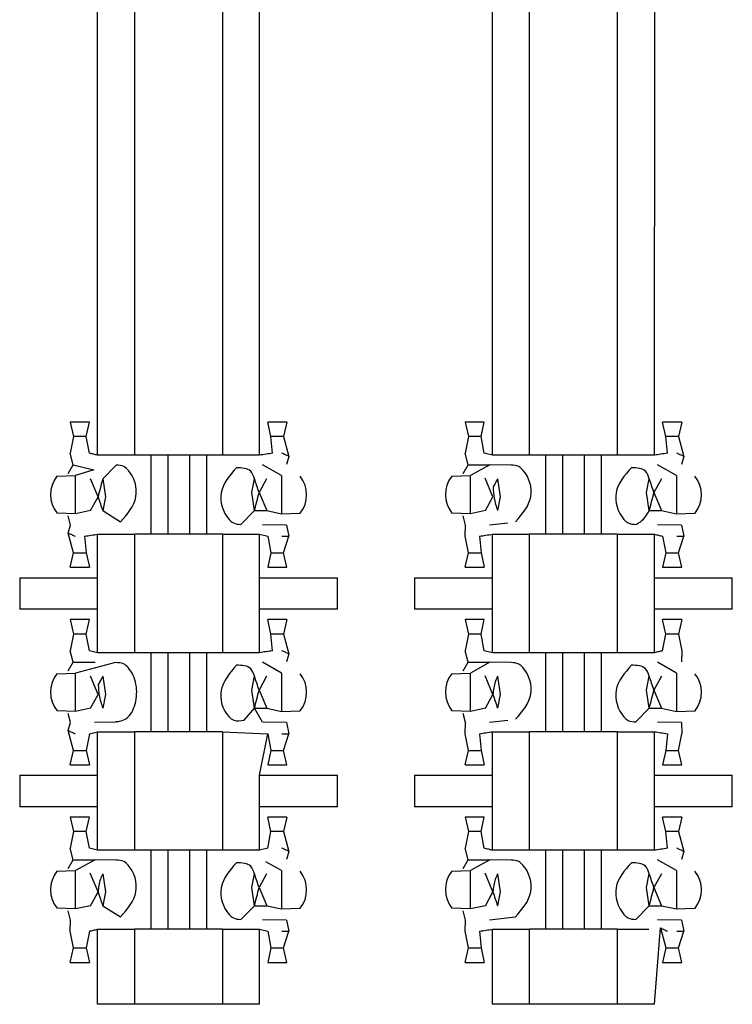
# Model space of a CAD drawing. Header units: millimetres. Extents: x 618 to 1482, y 17 to 575.
# Tile 84 of 90: x 985.08 to 988.52, y 382.35 to 387.1. Entities that reach past the tile are written whole.
import ezdxf

# ---------------------------------------------------------------- set-up
doc = ezdxf.new("R2010")
doc.units = ezdxf.units.MM

# ---------------------------------------------------------------- blocks, each defined once
blk = doc.blocks.new('cu_bee7s_cca__41', base_point=(1238.7621, 264.915))
at = {"color": 124, "linetype": 'Continuous'}
for p, q in [((1313.9377, 513.3303), (1313.9377, 557.2723)), ((1314.1764, 513.3303), (1314.1764, 557.2723)), ((1314.7405, 557.2723), (1314.7405, 513.3303)), ((1314.9791, 513.3303), (1314.9791, 557.2723)), ((1316.4777, 513.3303), (1316.4777, 557.2723)), ((1316.7164, 513.3303), (1316.7164, 557.2723)), ((1317.2805, 557.2723), (1317.2805, 513.3303)), ((1317.5191, 513.3303), (1317.5585, 557.2812)), ((1313.8644, 513.4501), (1313.7825, 513.4504)), ((1315.1344, 513.4504), (1315.0525, 513.4501)), ((1316.4044, 513.4501), (1316.3225, 513.4504)), ((1317.6744, 513.4504), (1317.5925, 513.4501)), ((1314.3886, 513.3303), (1314.3886, 512.8223)), ((1314.5283, 513.3303), (1314.5283, 512.8223)), ((1316.9286, 513.3303), (1316.9286, 512.8223)), ((1317.0683, 513.3303), (1317.0683, 512.8223)), ((1313.7958, 512.9533), (1313.7958, 513.1993)), ((1315.121, 513.1993), (1315.121, 512.9533)), ((1316.3358, 512.9533), (1316.3358, 513.1993)), ((1317.661, 513.1993), (1317.661, 512.9533)), ((1313.9377, 512.5429), (1313.9377, 512.8223)), ((1314.1764, 512.0603), (1314.1764, 512.8223)), ((1314.7405, 512.8223), (1314.7405, 512.0603)), ((1314.9791, 512.5429), (1314.9791, 512.8223)), ((1316.4777, 512.5429), (1316.4777, 512.8223)), ((1316.7164, 512.0603), (1316.7164, 512.8223)), ((1317.2805, 512.8223), (1317.2805, 512.0603)), ((1317.5191, 512.5429), (1317.5191, 512.8223)), ((1313.7825, 512.7022), (1313.8644, 512.7025)), ((1315.0525, 512.7025), (1315.1344, 512.7022)), ((1316.3225, 512.7022), (1316.4044, 512.7025)), ((1317.5925, 512.7025), (1317.6744, 512.7022)), ((1313.4363, 512.5429), (1313.4363, 512.3397)), ((1313.9377, 512.3397), (1313.9377, 512.5429)), ((1314.9791, 512.3397), (1314.9791, 512.5429)), ((1315.4806, 512.3397), (1315.4806, 512.5429)), ((1315.9763, 512.5429), (1315.9763, 512.3397)), ((1316.4777, 512.3397), (1316.4777, 512.5429)), ((1317.5191, 512.3397), (1317.5191, 512.5429)), ((1318.0206, 512.3397), (1318.0206, 512.5429)), ((1313.9377, 512.0603), (1313.9377, 512.3397)), ((1314.9791, 512.0603), (1314.9791, 512.3397)), ((1316.4777, 512.0603), (1316.4777, 512.3397)), ((1317.5191, 512.0603), (1317.5191, 512.3397)), ((1313.8644, 512.1801), (1313.7825, 512.1804)), ((1315.1344, 512.1804), (1315.0525, 512.1801)), ((1316.4044, 512.1801), (1316.3225, 512.1804)), ((1317.6744, 512.1804), (1317.5925, 512.1801)), ((1314.3886, 512.0603), (1314.3886, 511.5523)), ((1314.5283, 512.0603), (1314.5283, 511.5523)), ((1316.9286, 512.0603), (1316.9286, 511.5523)), ((1317.0683, 512.0603), (1317.0683, 511.5523)), ((1313.7958, 511.6833), (1313.7958, 511.9293)), ((1315.121, 511.9293), (1315.121, 511.6833)), ((1316.3358, 511.6833), (1316.3358, 511.9293)), ((1317.661, 511.9293), (1317.661, 511.6833)), ((1313.9377, 511.2729), (1313.9377, 511.5523)), ((1314.1764, 510.7903), (1314.1764, 511.5523)), ((1314.7405, 511.5523), (1314.7405, 510.7903)), ((1314.9791, 511.2729), (1315.032, 511.5396)), ((1316.4777, 511.2729), (1316.4777, 511.5523)), ((1316.7164, 510.7903), (1316.7164, 511.5523)), ((1317.2805, 511.5523), (1317.2805, 510.7903)), ((1317.5191, 511.2729), (1317.5191, 511.5523)), ((1313.7825, 511.4322), (1313.8644, 511.4325)), ((1315.0525, 511.4325), (1315.1344, 511.4322)), ((1316.3225, 511.4322), (1316.4044, 511.4325)), ((1317.5925, 511.4325), (1317.6744, 511.4322)), ((1313.4363, 511.2729), (1313.4363, 511.0697)), ((1313.9377, 511.0697), (1313.9377, 511.2729)), ((1314.9791, 511.0697), (1314.9791, 511.2729)), ((1315.4806, 511.0697), (1315.4806, 511.2729)), ((1315.9763, 511.2729), (1315.9763, 511.0697)), ((1316.4777, 511.0697), (1316.4777, 511.2729)), ((1317.5191, 511.0697), (1317.5191, 511.2729)), ((1318.0206, 511.0697), (1318.0206, 511.2729)), ((1313.9377, 510.7903), (1313.9377, 511.0697)), ((1314.9791, 510.7903), (1314.9791, 511.0697)), ((1316.4777, 510.7903), (1316.4777, 511.0697)), ((1317.5191, 510.7903), (1317.5191, 511.0697)), ((1313.8644, 510.9101), (1313.7825, 510.9104)), ((1315.1344, 510.9104), (1315.0525, 510.9101)), ((1316.4044, 510.9101), (1316.3225, 510.9104)), ((1317.6744, 510.9104), (1317.5925, 510.9101)), ((1314.3886, 510.7903), (1314.3886, 510.2823)), ((1314.5283, 510.7903), (1314.5283, 510.2823)), ((1316.9286, 510.7903), (1316.9286, 510.2823)), ((1317.0683, 510.7903), (1317.0683, 510.2823)), ((1313.7958, 510.4133), (1313.7958, 510.6593)), ((1315.121, 510.6593), (1315.121, 510.4133)), ((1316.3358, 510.4133), (1316.3358, 510.6593)), ((1317.661, 510.6593), (1317.661, 510.4133)), ((1317.5191, 509.7997), (1317.5585, 510.2912)), ((1313.9377, 509.7997), (1313.9377, 510.2823)), ((1314.1764, 509.7997), (1314.1764, 510.2823)), ((1314.7405, 510.2823), (1314.7405, 509.7997)), ((1314.9791, 509.7997), (1314.9791, 510.2823)), ((1316.4777, 509.7997), (1316.4777, 510.2823)), ((1316.7164, 509.7997), (1316.7164, 510.2823)), ((1317.2805, 510.2823), (1317.2805, 509.7997)), ((1313.7825, 510.1622), (1313.8644, 510.1625)), ((1315.0525, 510.1625), (1315.1344, 510.1622)), ((1316.3225, 510.1622), (1316.4044, 510.1625)), ((1317.5925, 510.1625), (1317.6744, 510.1622))]:
    blk.add_line(p, q, dxfattribs=at)
at = {"color": 7, "linetype": 'Continuous'}
for p, q in [((1313.8849, 513.5431), (1313.762, 513.5431)), ((1313.762, 513.5431), (1313.7825, 513.4504)), ((1313.8644, 513.4501), (1313.8849, 513.5431)), ((1315.0525, 513.4501), (1315.032, 513.5431)), ((1315.1549, 513.5431), (1315.032, 513.5431)), ((1315.1549, 513.5431), (1315.1344, 513.4504)), ((1316.4249, 513.5431), (1316.302, 513.5431)), ((1316.302, 513.5431), (1316.3225, 513.4504)), ((1316.4044, 513.4501), (1316.4249, 513.5431)), ((1317.6949, 513.5431), (1317.572, 513.5431)), ((1317.5925, 513.4501), (1317.572, 513.5431)), ((1317.6949, 513.5431), (1317.6744, 513.4504)), ((1313.7825, 513.4504), (1313.762, 513.343)), ((1313.8849, 513.343), (1313.8644, 513.4501)), ((1315.0633, 513.343), (1315.0525, 513.4501)), ((1315.1344, 513.4504), (1315.1684, 513.3229)), ((1316.3225, 513.4504), (1316.302, 513.343)), ((1316.4249, 513.343), (1316.4044, 513.4501)), ((1317.6033, 513.343), (1317.5925, 513.4501)), ((1317.6744, 513.4504), (1317.7084, 513.3229)), ((1313.7805, 513.269), (1313.762, 513.343)), ((1314.1764, 513.3303), (1313.9377, 513.3303)), ((1314.2794, 513.3303), (1314.1764, 513.3303)), ((1314.3886, 513.3303), (1314.2794, 513.3303)), ((1314.2794, 513.3303), (1314.2794, 512.8223)), ((1314.5283, 513.3303), (1314.3886, 513.3303)), ((1314.6375, 513.3303), (1314.5283, 513.3303)), ((1314.7405, 513.3303), (1314.6375, 513.3303)), ((1314.6375, 513.3303), (1314.6375, 512.8223)), ((1314.9791, 513.3303), (1314.7405, 513.3303)), ((1316.3205, 513.269), (1316.302, 513.343)), ((1316.4777, 513.3303), (1316.4249, 513.343)), ((1316.7164, 513.3303), (1316.4777, 513.3303)), ((1316.8194, 513.3303), (1316.7164, 513.3303)), ((1316.8194, 513.3303), (1316.8194, 512.8223)), ((1316.9286, 513.3303), (1316.8194, 513.3303)), ((1317.0683, 513.3303), (1316.9286, 513.3303)), ((1317.1775, 513.3303), (1317.0683, 513.3303)), ((1317.2805, 513.3303), (1317.1775, 513.3303)), ((1317.1775, 513.3303), (1317.1775, 512.8223)), ((1317.5191, 513.3303), (1317.2805, 513.3303)), ((1313.7485, 513.2129), (1313.7805, 513.269)), ((1313.7805, 513.269), (1313.9133, 513.2361)), ((1314.0575, 513.2671), (1313.9704, 513.1787)), ((1315.121, 513.1993), (1314.9983, 513.2694)), ((1315.1684, 513.3229), (1315.1535, 513.271)), ((1316.2885, 513.2129), (1316.3205, 513.269)), ((1316.3205, 513.269), (1316.4614, 513.269)), ((1316.4614, 513.269), (1316.3358, 513.1993)), ((1316.5975, 513.2671), (1316.4614, 513.269)), ((1317.661, 513.1993), (1317.5383, 513.2694)), ((1317.7084, 513.3229), (1317.6935, 513.271)), ((1313.9133, 513.2361), (1313.7958, 513.1993)), ((1313.6758, 513.1953), (1313.7958, 513.1993)), ((1313.9402, 513.0628), (1313.8918, 513.1787)), ((1313.9704, 513.1787), (1313.988, 513.0628)), ((1314.9289, 513.0898), (1314.9464, 513.1787)), ((1315.0247, 513.1787), (1314.9767, 513.0898)), ((1316.2158, 513.1953), (1316.3358, 513.1993)), ((1316.4802, 513.0628), (1316.43, 513.1828)), ((1316.5104, 513.1787), (1316.528, 513.0628)), ((1317.4689, 513.0898), (1317.4864, 513.1787)), ((1317.5647, 513.1787), (1317.5167, 513.0898)), ((1314.9464, 512.9739), (1314.9289, 513.0898)), ((1314.9767, 513.0898), (1315.0251, 512.9739)), ((1317.4864, 512.9739), (1317.4689, 513.0898)), ((1317.5167, 513.0898), (1317.5651, 512.9739)), ((1313.8922, 512.9739), (1313.9402, 513.0628)), ((1313.988, 513.0628), (1313.9704, 512.9739)), ((1316.4322, 512.9739), (1316.4802, 513.0628)), ((1316.528, 513.0628), (1316.5104, 512.9739)), ((1313.7958, 512.9533), (1313.6766, 512.9573)), ((1313.8922, 512.9739), (1313.7958, 512.9533)), ((1313.9704, 512.9739), (1314.0857, 512.9024)), ((1314.9464, 512.9739), (1314.8594, 512.8855)), ((1314.9464, 512.9739), (1315.0251, 512.9739)), ((1315.0251, 512.9739), (1315.121, 512.9533)), ((1315.121, 512.9533), (1315.2411, 512.9573)), ((1316.3358, 512.9533), (1316.2166, 512.9573)), ((1316.4322, 512.9739), (1316.3358, 512.9533)), ((1317.4864, 512.9739), (1317.5651, 512.9739)), ((1317.5651, 512.9739), (1317.661, 512.9533)), ((1317.661, 512.9533), (1317.7811, 512.9573)), ((1313.7633, 512.8816), (1313.7485, 512.9397)), ((1316.3033, 512.8816), (1316.2885, 512.9397)), ((1316.4586, 512.8832), (1316.577, 512.8965)), ((1313.7485, 512.8297), (1313.7633, 512.8816)), ((1313.7825, 512.7022), (1313.7485, 512.8297)), ((1313.9377, 512.8223), (1314.1764, 512.8223)), ((1314.2794, 512.8223), (1314.1764, 512.8223)), ((1314.3886, 512.8223), (1314.2794, 512.8223)), ((1314.5283, 512.8223), (1314.3886, 512.8223)), ((1314.6375, 512.8223), (1314.5283, 512.8223)), ((1314.7405, 512.8223), (1314.6375, 512.8223)), ((1314.7405, 512.8223), (1314.9791, 512.8223)), ((1314.9791, 512.8223), (1315.032, 512.8096)), ((1315.1535, 512.8816), (1314.9983, 512.8832)), ((1315.1535, 512.8816), (1315.1684, 512.8096)), ((1316.302, 512.8096), (1316.3033, 512.8816)), ((1316.4777, 512.8223), (1316.7164, 512.8223)), ((1316.8194, 512.8223), (1316.7164, 512.8223)), ((1316.9286, 512.8223), (1316.8194, 512.8223)), ((1317.0683, 512.8223), (1316.9286, 512.8223)), ((1317.1775, 512.8223), (1317.0683, 512.8223)), ((1317.2805, 512.8223), (1317.1775, 512.8223)), ((1317.2805, 512.8223), (1317.5191, 512.8223)), ((1317.6935, 512.8816), (1317.5383, 512.8832)), ((1317.6935, 512.8816), (1317.7084, 512.8096)), ((1313.8536, 512.8096), (1313.8644, 512.7025)), ((1315.032, 512.8096), (1315.0525, 512.7025)), ((1315.1344, 512.7022), (1315.1684, 512.8096)), ((1316.3225, 512.7022), (1316.302, 512.8096)), ((1316.3936, 512.8096), (1316.4044, 512.7025)), ((1317.572, 512.8096), (1317.5925, 512.7025)), ((1317.6744, 512.7022), (1317.7084, 512.8096)), ((1313.762, 512.6095), (1313.7825, 512.7022)), ((1313.8644, 512.7025), (1313.8849, 512.6095)), ((1315.0525, 512.7025), (1315.032, 512.6095)), ((1315.1549, 512.6095), (1315.1344, 512.7022)), ((1316.302, 512.6095), (1316.3225, 512.7022)), ((1316.4044, 512.7025), (1316.4249, 512.6095)), ((1317.5925, 512.7025), (1317.572, 512.6095)), ((1317.6949, 512.6095), (1317.6744, 512.7022)), ((1313.762, 512.6095), (1313.8849, 512.6095)), ((1315.032, 512.6095), (1315.1549, 512.6095)), ((1316.302, 512.6095), (1316.4249, 512.6095)), ((1317.572, 512.6095), (1317.6949, 512.6095)), ((1313.4363, 512.5429), (1313.9377, 512.5429)), ((1314.9791, 512.5429), (1315.4806, 512.5429)), ((1315.9763, 512.5429), (1316.4777, 512.5429)), ((1317.5191, 512.5429), (1318.0206, 512.5429)), ((1313.9377, 512.3397), (1313.4363, 512.3397)), ((1315.4806, 512.3397), (1314.9791, 512.3397)), ((1316.4777, 512.3397), (1315.9763, 512.3397)), ((1318.0206, 512.3397), (1317.5191, 512.3397)), ((1313.8849, 512.2731), (1313.762, 512.2731)), ((1313.762, 512.2731), (1313.7825, 512.1804)), ((1313.8644, 512.1801), (1313.8849, 512.2731)), ((1315.0525, 512.1801), (1315.032, 512.2731)), ((1315.1549, 512.2731), (1315.032, 512.2731)), ((1315.1549, 512.2731), (1315.1344, 512.1804)), ((1316.4249, 512.2731), (1316.302, 512.2731)), ((1316.302, 512.2731), (1316.3225, 512.1804)), ((1316.4044, 512.1801), (1316.4249, 512.2731)), ((1317.5925, 512.1801), (1317.572, 512.2731)), ((1317.6949, 512.2731), (1317.572, 512.2731)), ((1317.6949, 512.2731), (1317.6744, 512.1804)), ((1313.7825, 512.1804), (1313.762, 512.073)), ((1313.8849, 512.073), (1313.8644, 512.1801)), ((1315.0633, 512.073), (1315.0525, 512.1801)), ((1315.1344, 512.1804), (1315.1684, 512.0529)), ((1316.3225, 512.1804), (1316.302, 512.073)), ((1316.4249, 512.073), (1316.4044, 512.1801)), ((1317.572, 512.073), (1317.5925, 512.1801)), ((1317.6744, 512.1804), (1317.6949, 512.073)), ((1313.7805, 511.999), (1313.762, 512.073)), ((1313.9377, 512.0603), (1313.8849, 512.073)), ((1316.3205, 511.999), (1316.302, 512.073)), ((1316.4777, 512.0603), (1316.4249, 512.073)), ((1317.6949, 512.073), (1317.6935, 512.001)), ((1313.7485, 511.9429), (1313.7805, 511.999)), ((1313.7805, 511.999), (1313.9214, 511.999)), ((1314.1764, 512.0603), (1313.9377, 512.0603)), ((1314.2794, 512.0603), (1314.1764, 512.0603)), ((1314.3886, 512.0603), (1314.2794, 512.0603)), ((1314.2794, 512.0603), (1314.2794, 511.5523)), ((1314.5283, 512.0603), (1314.3886, 512.0603)), ((1314.6375, 512.0603), (1314.5283, 512.0603)), ((1314.7405, 512.0603), (1314.6375, 512.0603)), ((1314.6375, 512.0603), (1314.6375, 511.5523)), ((1314.9791, 512.0603), (1314.7405, 512.0603)), ((1315.121, 511.9293), (1314.9983, 511.9994)), ((1315.1684, 512.0529), (1315.1535, 512.001)), ((1316.2885, 511.9429), (1316.3205, 511.999)), ((1316.3205, 511.999), (1316.4614, 511.999)), ((1316.4614, 511.999), (1316.3358, 511.9293)), ((1316.5975, 511.9971), (1316.4614, 511.999)), ((1316.7164, 512.0603), (1316.4777, 512.0603)), ((1316.8194, 512.0603), (1316.7164, 512.0603)), ((1316.9286, 512.0603), (1316.8194, 512.0603)), ((1316.8194, 512.0603), (1316.8194, 511.5523)), ((1317.0683, 512.0603), (1316.9286, 512.0603)), ((1317.1775, 512.0603), (1317.0683, 512.0603)), ((1317.2805, 512.0603), (1317.1775, 512.0603)), ((1317.1775, 512.0603), (1317.1775, 511.5523)), ((1317.5191, 512.0603), (1317.2805, 512.0603)), ((1317.661, 511.9293), (1317.5383, 511.9994)), ((1314.053, 511.9966), (1313.7958, 511.9293)), ((1313.6758, 511.9253), (1313.7958, 511.9293)), ((1313.9402, 511.7928), (1313.8918, 511.9087)), ((1313.9704, 511.9087), (1313.988, 511.7928)), ((1314.9289, 511.8198), (1314.9464, 511.9087)), ((1315.0247, 511.9087), (1314.9767, 511.8198)), ((1316.2158, 511.9253), (1316.3358, 511.9293)), ((1316.4802, 511.7928), (1316.43, 511.9128)), ((1316.5104, 511.9087), (1316.528, 511.7928)), ((1317.4689, 511.8198), (1317.4864, 511.9087)), ((1317.5647, 511.9087), (1317.5167, 511.8198)), ((1314.9464, 511.7039), (1314.9289, 511.8198)), ((1314.9767, 511.8198), (1315.0251, 511.7039)), ((1317.4864, 511.7039), (1317.4689, 511.8198)), ((1317.5167, 511.8198), (1317.5651, 511.7039)), ((1313.8922, 511.7039), (1313.9402, 511.7928)), ((1313.988, 511.7928), (1313.9704, 511.7039)), ((1316.4322, 511.7039), (1316.4802, 511.7928)), ((1316.528, 511.7928), (1316.5104, 511.7039)), ((1313.7958, 511.6833), (1313.6766, 511.6873)), ((1313.8922, 511.7039), (1313.7958, 511.6833)), ((1314.8799, 511.6265), (1314.9464, 511.7039)), ((1314.9464, 511.7039), (1315.0251, 511.7039)), ((1314.9983, 511.6132), (1314.9464, 511.7039)), ((1315.0251, 511.7039), (1315.121, 511.6833)), ((1315.121, 511.6833), (1315.2411, 511.6873)), ((1316.3358, 511.6833), (1316.2166, 511.6873)), ((1316.4322, 511.7039), (1316.3358, 511.6833)), ((1317.3994, 511.6155), (1317.4864, 511.7039)), ((1317.4864, 511.7039), (1317.5651, 511.7039)), ((1317.5651, 511.7039), (1317.661, 511.6833)), ((1317.661, 511.6833), (1317.7811, 511.6873)), ((1313.7633, 511.6116), (1313.7485, 511.6697)), ((1316.3033, 511.6116), (1316.2885, 511.6697)), ((1316.4586, 511.6132), (1316.577, 511.6265)), ((1313.7485, 511.5597), (1313.7633, 511.6116)), ((1313.7825, 511.4322), (1313.7485, 511.5597)), ((1313.9186, 511.6132), (1314.0534, 511.6169)), ((1315.1535, 511.6116), (1314.9983, 511.6132)), ((1315.1535, 511.6116), (1315.1684, 511.5396)), ((1316.302, 511.5396), (1316.3033, 511.6116)), ((1317.6935, 511.6116), (1317.5383, 511.6132)), ((1317.6935, 511.6116), (1317.6949, 511.5396)), ((1313.8849, 511.5396), (1313.8644, 511.4325)), ((1313.8849, 511.5396), (1313.9377, 511.5523)), ((1313.9377, 511.5523), (1314.1764, 511.5523)), ((1314.2794, 511.5523), (1314.1764, 511.5523)), ((1314.3886, 511.5523), (1314.2794, 511.5523)), ((1314.5283, 511.5523), (1314.3886, 511.5523)), ((1314.6375, 511.5523), (1314.5283, 511.5523)), ((1314.7405, 511.5523), (1314.6375, 511.5523)), ((1314.7405, 511.5523), (1315.032, 511.5396)), ((1315.032, 511.5396), (1315.0525, 511.4325)), ((1315.1344, 511.4322), (1315.1684, 511.5396)), ((1316.3225, 511.4322), (1316.302, 511.5396)), ((1316.3936, 511.5396), (1316.4044, 511.4325)), ((1316.4777, 511.5523), (1316.7164, 511.5523)), ((1316.8194, 511.5523), (1316.7164, 511.5523)), ((1316.9286, 511.5523), (1316.8194, 511.5523)), ((1317.0683, 511.5523), (1316.9286, 511.5523)), ((1317.1775, 511.5523), (1317.0683, 511.5523)), ((1317.2805, 511.5523), (1317.1775, 511.5523)), ((1317.2805, 511.5523), (1317.5191, 511.5523)), ((1317.6033, 511.5396), (1317.5925, 511.4325)), ((1317.6744, 511.4322), (1317.6949, 511.5396)), ((1313.762, 511.3395), (1313.7825, 511.4322)), ((1313.8644, 511.4325), (1313.8849, 511.3395)), ((1315.0525, 511.4325), (1315.032, 511.3395)), ((1315.1549, 511.3395), (1315.1344, 511.4322)), ((1316.302, 511.3395), (1316.3225, 511.4322)), ((1316.4044, 511.4325), (1316.4249, 511.3395)), ((1317.5925, 511.4325), (1317.572, 511.3395)), ((1317.6949, 511.3395), (1317.6744, 511.4322)), ((1313.762, 511.3395), (1313.8849, 511.3395)), ((1315.032, 511.3395), (1315.1549, 511.3395)), ((1316.302, 511.3395), (1316.4249, 511.3395)), ((1317.572, 511.3395), (1317.6949, 511.3395)), ((1313.4363, 511.2729), (1313.9377, 511.2729)), ((1314.9791, 511.2729), (1315.4806, 511.2729)), ((1315.9763, 511.2729), (1316.4777, 511.2729)), ((1317.5191, 511.2729), (1318.0206, 511.2729)), ((1313.9377, 511.0697), (1313.4363, 511.0697)), ((1315.4806, 511.0697), (1314.9791, 511.0697)), ((1316.4777, 511.0697), (1315.9763, 511.0697)), ((1318.0206, 511.0697), (1317.5191, 511.0697)), ((1313.8849, 511.0031), (1313.762, 511.0031)), ((1313.762, 511.0031), (1313.7825, 510.9104)), ((1313.8644, 510.9101), (1313.8849, 511.0031)), ((1315.0525, 510.9101), (1315.032, 511.0031)), ((1315.1549, 511.0031), (1315.032, 511.0031)), ((1315.1549, 511.0031), (1315.1344, 510.9104)), ((1316.4249, 511.0031), (1316.302, 511.0031)), ((1316.302, 511.0031), (1316.3225, 510.9104)), ((1316.4044, 510.9101), (1316.4249, 511.0031)), ((1317.5925, 510.9101), (1317.572, 511.0031)), ((1317.6949, 511.0031), (1317.572, 511.0031)), ((1317.6949, 511.0031), (1317.6744, 510.9104)), ((1313.7825, 510.9104), (1313.762, 510.803)), ((1313.8849, 510.803), (1313.8644, 510.9101)), ((1315.032, 510.803), (1315.0525, 510.9101)), ((1315.1344, 510.9104), (1315.1684, 510.7829)), ((1316.3225, 510.9104), (1316.302, 510.803)), ((1316.4249, 510.803), (1316.4044, 510.9101)), ((1317.6033, 510.803), (1317.5925, 510.9101)), ((1317.6744, 510.9104), (1317.7084, 510.7829)), ((1313.7805, 510.729), (1313.762, 510.803)), ((1313.9377, 510.7903), (1313.8849, 510.803)), ((1315.032, 510.803), (1314.9791, 510.7903)), ((1316.3205, 510.729), (1316.302, 510.803)), ((1314.1764, 510.7903), (1313.9377, 510.7903)), ((1314.2794, 510.7903), (1314.1764, 510.7903)), ((1314.2794, 510.7903), (1314.2794, 510.2823)), ((1314.3886, 510.7903), (1314.2794, 510.7903)), ((1314.5283, 510.7903), (1314.3886, 510.7903)), ((1314.6375, 510.7903), (1314.5283, 510.7903)), ((1314.6375, 510.7903), (1314.6375, 510.2823)), ((1314.7405, 510.7903), (1314.6375, 510.7903)), ((1314.9791, 510.7903), (1314.7405, 510.7903)), ((1315.1684, 510.7829), (1315.1535, 510.731)), ((1316.7164, 510.7903), (1316.4777, 510.7903)), ((1316.8194, 510.7903), (1316.7164, 510.7903)), ((1316.8194, 510.7903), (1316.8194, 510.2823)), ((1316.9286, 510.7903), (1316.8194, 510.7903)), ((1317.0683, 510.7903), (1316.9286, 510.7903)), ((1317.1775, 510.7903), (1317.0683, 510.7903)), ((1317.2805, 510.7903), (1317.1775, 510.7903)), ((1317.1775, 510.7903), (1317.1775, 510.2823)), ((1317.5191, 510.7903), (1317.2805, 510.7903)), ((1317.7084, 510.7829), (1317.6935, 510.731)), ((1313.7485, 510.6729), (1313.7805, 510.729)), ((1313.7805, 510.729), (1313.9214, 510.729)), ((1313.9214, 510.729), (1313.7958, 510.6593)), ((1314.0575, 510.7271), (1313.9214, 510.729)), ((1315.121, 510.6593), (1315.0207, 510.7161)), ((1316.2885, 510.6729), (1316.3205, 510.729)), ((1316.3205, 510.729), (1316.4614, 510.729)), ((1316.4614, 510.729), (1316.3358, 510.6593)), ((1316.5975, 510.7271), (1316.4614, 510.729)), ((1317.661, 510.6593), (1317.5383, 510.7294)), ((1313.6758, 510.6553), (1313.7958, 510.6593)), ((1313.9402, 510.5228), (1313.89, 510.6428)), ((1313.9704, 510.6387), (1313.988, 510.5228)), ((1314.9289, 510.5498), (1314.9464, 510.6387)), ((1315.0247, 510.6387), (1314.9767, 510.5498)), ((1316.2158, 510.6553), (1316.3358, 510.6593)), ((1316.4802, 510.5228), (1316.43, 510.6428)), ((1316.5104, 510.6387), (1316.528, 510.5228)), ((1317.4689, 510.5498), (1317.4864, 510.6387)), ((1317.5647, 510.6387), (1317.5167, 510.5498)), ((1314.9464, 510.4339), (1314.9289, 510.5498)), ((1314.9767, 510.5498), (1315.0251, 510.4339)), ((1317.4864, 510.4339), (1317.4689, 510.5498)), ((1317.5167, 510.5498), (1317.5651, 510.4339)), ((1313.8922, 510.4339), (1313.9402, 510.5228)), ((1313.988, 510.5228), (1313.9704, 510.4339)), ((1316.4322, 510.4339), (1316.4802, 510.5228)), ((1316.528, 510.5228), (1316.5104, 510.4339)), ((1313.7958, 510.4133), (1313.6766, 510.4173)), ((1313.8922, 510.4339), (1313.7958, 510.4133)), ((1313.9704, 510.4339), (1314.0857, 510.3624)), ((1314.8594, 510.3455), (1314.9464, 510.4339)), ((1314.9464, 510.4339), (1315.0251, 510.4339)), ((1315.0251, 510.4339), (1315.121, 510.4133)), ((1315.121, 510.4133), (1315.2411, 510.4173)), ((1316.3358, 510.4133), (1316.2166, 510.4173)), ((1316.4322, 510.4339), (1316.3358, 510.4133)), ((1317.3994, 510.3455), (1317.4864, 510.4339)), ((1317.4864, 510.4339), (1317.5651, 510.4339)), ((1317.5651, 510.4339), (1317.661, 510.4133)), ((1317.661, 510.4133), (1317.7811, 510.4173)), ((1313.7633, 510.3416), (1313.7485, 510.3997)), ((1316.3033, 510.3416), (1316.2885, 510.3997)), ((1316.4586, 510.3432), (1316.6257, 510.3624)), ((1313.762, 510.2696), (1313.7633, 510.3416)), ((1315.1535, 510.3416), (1314.9983, 510.3432)), ((1315.1535, 510.3416), (1315.1684, 510.2696)), ((1316.302, 510.2696), (1316.3033, 510.3416)), ((1317.6935, 510.3416), (1317.5383, 510.3432)), ((1317.5585, 510.2912), (1317.5925, 510.1625)), ((1317.6935, 510.3416), (1317.7084, 510.2696)), ((1313.7825, 510.1622), (1313.762, 510.2696)), ((1313.8849, 510.2696), (1313.8644, 510.1625)), ((1313.9377, 510.2823), (1314.1764, 510.2823)), ((1314.2794, 510.2823), (1314.1764, 510.2823)), ((1314.3886, 510.2823), (1314.2794, 510.2823)), ((1314.5283, 510.2823), (1314.3886, 510.2823)), ((1314.6375, 510.2823), (1314.5283, 510.2823)), ((1314.7405, 510.2823), (1314.6375, 510.2823)), ((1314.7405, 510.2823), (1314.9791, 510.2823)), ((1314.9791, 510.2823), (1315.032, 510.2696)), ((1315.032, 510.2696), (1315.0525, 510.1625)), ((1315.1344, 510.1622), (1315.1684, 510.2696)), ((1316.3225, 510.1622), (1316.302, 510.2696)), ((1316.3936, 510.2696), (1316.4044, 510.1625)), ((1316.4777, 510.2823), (1316.7164, 510.2823)), ((1316.8194, 510.2823), (1316.7164, 510.2823)), ((1316.9286, 510.2823), (1316.8194, 510.2823)), ((1317.0683, 510.2823), (1316.9286, 510.2823)), ((1317.1775, 510.2823), (1317.0683, 510.2823)), ((1317.2805, 510.2823), (1317.1775, 510.2823)), ((1317.2805, 510.2823), (1317.4837, 510.2823)), ((1317.6744, 510.1622), (1317.7084, 510.2696)), ((1313.762, 510.0695), (1313.7825, 510.1622)), ((1313.8644, 510.1625), (1313.8849, 510.0695)), ((1315.0525, 510.1625), (1315.032, 510.0695)), ((1315.1549, 510.0695), (1315.1344, 510.1622)), ((1316.302, 510.0695), (1316.3225, 510.1622)), ((1316.4044, 510.1625), (1316.4249, 510.0695)), ((1317.5925, 510.1625), (1317.572, 510.0695)), ((1317.6949, 510.0695), (1317.6744, 510.1622)), ((1313.762, 510.0695), (1313.8849, 510.0695)), ((1315.032, 510.0695), (1315.1549, 510.0695)), ((1316.302, 510.0695), (1316.4249, 510.0695)), ((1317.572, 510.0695), (1317.6949, 510.0695)), ((1314.1764, 509.7997), (1313.9377, 509.7997)), ((1314.7405, 509.7997), (1314.1764, 509.7997)), ((1314.9791, 509.7997), (1314.7405, 509.7997)), ((1316.7164, 509.7997), (1316.4777, 509.7997)), ((1317.2805, 509.7997), (1316.7164, 509.7997)), ((1317.5191, 509.7997), (1317.2805, 509.7997))]:
    blk.add_line(p, q, dxfattribs=at)
for centre, start, end in [((1313.825, 513.0768), 141.53658, 218.85713), ((1315.0919, 513.0758), 321.53658, 38.85713), ((1316.365, 513.0768), 141.53658, 218.85713), ((1317.6319, 513.0758), 321.53658, 38.85713), ((1313.825, 511.8068), 141.53658, 218.85713), ((1315.0919, 511.8058), 321.53658, 38.85713), ((1316.365, 511.8068), 141.53658, 218.85713), ((1317.6319, 511.8058), 321.53658, 38.85713), ((1313.825, 510.5368), 141.53658, 218.85713), ((1315.0919, 510.5358), 321.53658, 38.85713), ((1316.365, 510.5368), 141.53658, 218.85713), ((1317.6319, 510.5358), 321.53658, 38.85713)]:
    blk.add_arc(centre, 0.1905, start, end, dxfattribs=at)
for points in [[(1313.9377, 513.3303), (1313.9289, 513.3324), (1313.9113, 513.3366), (1313.8937, 513.3409), (1313.8849, 513.343)], [(1315.0633, 513.343), (1315.0493, 513.3409), (1315.0212, 513.3367), (1314.9932, 513.3324), (1314.9791, 513.3303)], [(1315.1684, 513.3229), (1315.1609, 513.3262), (1315.1459, 513.3329), (1315.1309, 513.3397), (1315.1235, 513.343)], [(1317.6033, 513.343), (1317.5893, 513.3409), (1317.5612, 513.3367), (1317.5332, 513.3324), (1317.5191, 513.3303)], [(1317.7084, 513.3229), (1317.7009, 513.3262), (1317.6859, 513.3329), (1317.6709, 513.3397), (1317.6635, 513.343)], [(1313.9704, 513.1787), (1313.9654, 513.1594), (1313.9553, 513.1207), (1313.9452, 513.0821), (1313.9402, 513.0628)], [(1314.9767, 513.0898), (1314.9717, 513.1046), (1314.9616, 513.1343), (1314.9515, 513.1639), (1314.9464, 513.1787)], [(1316.5104, 513.1787), (1316.5057, 513.1698), (1316.4961, 513.1519), (1316.4865, 513.1341), (1316.4817, 513.1251)], [(1317.5167, 513.0898), (1317.5117, 513.1046), (1317.5016, 513.1343), (1317.4915, 513.1639), (1317.4864, 513.1787)], [(1314.9464, 512.9739), (1314.9515, 512.9932), (1314.9616, 513.0319), (1314.9717, 513.0705), (1314.9767, 513.0898)], [(1317.4864, 512.9739), (1317.4915, 512.9932), (1317.5016, 513.0319), (1317.5117, 513.0705), (1317.5167, 513.0898)], [(1313.9402, 513.0628), (1313.9452, 513.048), (1313.9553, 513.0183), (1313.9654, 512.9887), (1313.9704, 512.9739)], [(1313.7485, 512.8297), (1313.756, 512.8264), (1313.771, 512.8197), (1313.786, 512.8129), (1313.7934, 512.8096)], [(1313.8536, 512.8096), (1313.8676, 512.8117), (1313.8957, 512.8159), (1313.9237, 512.8202), (1313.9377, 512.8223)], [(1316.3936, 512.8096), (1316.4076, 512.8117), (1316.4357, 512.8159), (1316.4637, 512.8202), (1316.4777, 512.8223)], [(1317.5191, 512.8223), (1317.528, 512.8202), (1317.5456, 512.816), (1317.5632, 512.8117), (1317.572, 512.8096)], [(1315.1235, 512.8096), (1315.1309, 512.8096), (1315.1459, 512.8096), (1315.1609, 512.8096), (1315.1684, 512.8096)], [(1317.6635, 512.8096), (1317.6709, 512.8096), (1317.6859, 512.8096), (1317.7009, 512.8096), (1317.7084, 512.8096)], [(1315.0633, 512.073), (1315.0493, 512.0709), (1315.0212, 512.0667), (1314.9932, 512.0624), (1314.9791, 512.0603)], [(1315.1684, 512.0529), (1315.1609, 512.0562), (1315.1459, 512.0629), (1315.1309, 512.0697), (1315.1235, 512.073)], [(1317.572, 512.073), (1317.5632, 512.0709), (1317.5456, 512.0667), (1317.528, 512.0624), (1317.5191, 512.0603)], [(1313.9704, 511.9087), (1313.9657, 511.8998), (1313.9561, 511.8819), (1313.9465, 511.8641), (1313.9417, 511.8551)], [(1314.9767, 511.8198), (1314.9717, 511.8346), (1314.9616, 511.8643), (1314.9515, 511.8939), (1314.9464, 511.9087)], [(1317.5167, 511.8198), (1317.5117, 511.8346), (1317.5016, 511.8643), (1317.4915, 511.8939), (1317.4864, 511.9087)], [(1314.9464, 511.7039), (1314.9515, 511.7232), (1314.9616, 511.7619), (1314.9717, 511.8005), (1314.9767, 511.8198)], [(1317.4864, 511.7039), (1317.4915, 511.7232), (1317.5016, 511.7619), (1317.5117, 511.8005), (1317.5167, 511.8198)], [(1316.4802, 511.7928), (1316.4852, 511.778), (1316.4953, 511.7483), (1316.5054, 511.7187), (1316.5104, 511.7039)], [(1313.7485, 511.5597), (1313.756, 511.5564), (1313.771, 511.5497), (1313.786, 511.5429), (1313.7934, 511.5396)], [(1315.1235, 511.5396), (1315.1309, 511.5396), (1315.1459, 511.5396), (1315.1609, 511.5396), (1315.1684, 511.5396)], [(1316.3936, 511.5396), (1316.4076, 511.5417), (1316.4357, 511.5459), (1316.4637, 511.5502), (1316.4777, 511.5523)], [(1317.5191, 511.5523), (1317.5332, 511.5502), (1317.5612, 511.546), (1317.5893, 511.5417), (1317.6033, 511.5396)], [(1315.1684, 510.7829), (1315.1609, 510.7862), (1315.1459, 510.7929), (1315.1309, 510.7997), (1315.1235, 510.803)], [(1316.4777, 510.7903), (1316.4689, 510.7924), (1316.4513, 510.7966), (1316.4337, 510.8009), (1316.4249, 510.803)], [(1317.6033, 510.803), (1317.5893, 510.8009), (1317.5612, 510.7967), (1317.5332, 510.7924), (1317.5191, 510.7903)], [(1317.7084, 510.7829), (1317.7009, 510.7862), (1317.6859, 510.7929), (1317.6709, 510.7997), (1317.6635, 510.803)], [(1314.9767, 510.5498), (1314.9717, 510.5646), (1314.9616, 510.5943), (1314.9515, 510.6239), (1314.9464, 510.6387)], [(1317.5167, 510.5498), (1317.5117, 510.5646), (1317.5016, 510.5943), (1317.4915, 510.6239), (1317.4864, 510.6387)], [(1314.9464, 510.4339), (1314.9515, 510.4532), (1314.9616, 510.4919), (1314.9717, 510.5305), (1314.9767, 510.5498)], [(1317.4864, 510.4339), (1317.4915, 510.4532), (1317.5016, 510.4919), (1317.5117, 510.5305), (1317.5167, 510.5498)], [(1313.9402, 510.5228), (1313.9452, 510.508), (1313.9553, 510.4783), (1313.9654, 510.4487), (1313.9704, 510.4339)], [(1316.4802, 510.5228), (1316.4852, 510.508), (1316.4953, 510.4783), (1316.5054, 510.4487), (1316.5104, 510.4339)], [(1317.5585, 510.2912), (1317.566, 510.2876), (1317.5809, 510.2804), (1317.5958, 510.2732), (1317.6033, 510.2696)], [(1313.8849, 510.2696), (1313.8937, 510.2717), (1313.9113, 510.2759), (1313.9289, 510.2802), (1313.9377, 510.2823)], [(1315.1235, 510.2696), (1315.1309, 510.2696), (1315.1459, 510.2696), (1315.1609, 510.2696), (1315.1684, 510.2696)], [(1316.3936, 510.2696), (1316.4076, 510.2717), (1316.4357, 510.2759), (1316.4637, 510.2802), (1316.4777, 510.2823)], [(1317.6635, 510.2696), (1317.6709, 510.2696), (1317.6859, 510.2696), (1317.7009, 510.2696), (1317.7084, 510.2696)]]:
    blk.add_open_spline(points, degree=3, dxfattribs=at)
for points, knots in [([(1314.0857, 512.9024), (1314.1296, 512.9524), (1314.215, 513.0496), (1314.1708, 513.2026), (1314.104, 513.2638), (1314.0746, 513.2659), (1314.0575, 513.2671)], [0, 0, 0, 0, 0.1887731, 0.3675248, 0.4031059, 0.4527416, 0.4527416, 0.4527416, 0.4527416]), ([(1316.6257, 512.9024), (1316.6696, 512.9524), (1316.755, 513.0496), (1316.7108, 513.2026), (1316.644, 513.2638), (1316.6146, 513.2659), (1316.5975, 513.2671)], [0, 0, 0, 0, 0.1887731, 0.3675248, 0.4031059, 0.4527416, 0.4527416, 0.4527416, 0.4527416]), ([(1314.8312, 513.2502), (1314.7873, 513.2002), (1314.7019, 513.103), (1314.7461, 512.95), (1314.8129, 512.8888), (1314.8423, 512.8867), (1314.8594, 512.8855)], [0, 0, 0, 0, 0.1887731, 0.3675248, 0.4031059, 0.4527416, 0.4527416, 0.4527416, 0.4527416]), ([(1314.9464, 513.1787), (1314.9402, 513.1969), (1314.9231, 513.2471), (1314.867, 513.249), (1314.8312, 513.2502)], [0, 0, 0, 0, 0.0538489, 0.1481704, 0.1481704, 0.1481704, 0.1481704]), ([(1317.3712, 513.2502), (1317.3273, 513.2002), (1317.2419, 513.103), (1317.2861, 512.95), (1317.3529, 512.8888), (1317.3823, 512.8867), (1317.3994, 512.8855)], [0, 0, 0, 0, 0.1887731, 0.3675248, 0.4031059, 0.4527416, 0.4527416, 0.4527416, 0.4527416]), ([(1317.4864, 513.1787), (1317.4802, 513.1969), (1317.4631, 513.2471), (1317.407, 513.249), (1317.3712, 513.2502)], [0, 0, 0, 0, 0.0538489, 0.1481704, 0.1481704, 0.1481704, 0.1481704]), ([(1316.4817, 513.1251), (1316.483, 513.102), (1316.4858, 513.0503), (1316.5017, 513.0011), (1316.5104, 512.9739)], [0, 0, 0, 0, 0.069266, 0.1544997, 0.1544997, 0.1544997, 0.1544997]), ([(1317.3994, 512.8855), (1317.4108, 512.8914), (1317.4486, 512.911), (1317.4709, 512.9481), (1317.4864, 512.9739)], [0, 0, 0, 0, 0.0383204, 0.1259348, 0.1259348, 0.1259348, 0.1259348]), ([(1314.0534, 511.6169), (1314.0616, 511.6178), (1314.0844, 511.6202), (1314.1437, 511.6409), (1314.1883, 511.7361), (1314.1941, 511.8559), (1314.1556, 511.9467), (1314.1022, 511.9955), (1314.0711, 511.9962), (1314.053, 511.9966)], [0, 0, 0, 0, 0.0249428, 0.0687469, 0.181582, 0.3077656, 0.4263924, 0.4638691, 0.5160639, 0.5160639, 0.5160639, 0.5160639]), ([(1314.8312, 511.9802), (1314.7877, 511.9306), (1314.7031, 511.834), (1314.7432, 511.677), (1314.8204, 511.6166), (1314.8566, 511.6226), (1314.8799, 511.6265)], [0, 0, 0, 0, 0.1887731, 0.3675248, 0.4043188, 0.4709808, 0.4709808, 0.4709808, 0.4709808]), ([(1314.9464, 511.9087), (1314.9402, 511.9269), (1314.9231, 511.9771), (1314.867, 511.979), (1314.8312, 511.9802)], [0, 0, 0, 0, 0.0538489, 0.1481704, 0.1481704, 0.1481704, 0.1481704]), ([(1316.6257, 511.6324), (1316.6696, 511.6824), (1316.755, 511.7796), (1316.7108, 511.9326), (1316.644, 511.9938), (1316.6146, 511.9959), (1316.5975, 511.9971)], [0, 0, 0, 0, 0.1887731, 0.3675248, 0.4031059, 0.4527416, 0.4527416, 0.4527416, 0.4527416]), ([(1317.3712, 511.9802), (1317.3273, 511.9302), (1317.2419, 511.833), (1317.2861, 511.68), (1317.3529, 511.6188), (1317.3823, 511.6167), (1317.3994, 511.6155)], [0, 0, 0, 0, 0.1887731, 0.3675248, 0.4031059, 0.4527416, 0.4527416, 0.4527416, 0.4527416]), ([(1317.4864, 511.9087), (1317.4802, 511.9269), (1317.4631, 511.9771), (1317.407, 511.979), (1317.3712, 511.9802)], [0, 0, 0, 0, 0.0538489, 0.1481704, 0.1481704, 0.1481704, 0.1481704]), ([(1316.5104, 511.9087), (1316.5052, 511.8973), (1316.4884, 511.8607), (1316.4835, 511.8205), (1316.4802, 511.7928)], [0, 0, 0, 0, 0.0375197, 0.1203421, 0.1203421, 0.1203421, 0.1203421]), ([(1313.9417, 511.8551), (1313.943, 511.832), (1313.9458, 511.7803), (1313.9617, 511.7311), (1313.9704, 511.7039)], [0, 0, 0, 0, 0.069266, 0.1544997, 0.1544997, 0.1544997, 0.1544997]), ([(1314.0857, 510.3624), (1314.1296, 510.4124), (1314.215, 510.5096), (1314.1708, 510.6626), (1314.104, 510.7238), (1314.0746, 510.7259), (1314.0575, 510.7271)], [0, 0, 0, 0, 0.1887731, 0.3675248, 0.4031059, 0.4527416, 0.4527416, 0.4527416, 0.4527416]), ([(1314.8312, 510.7102), (1314.7873, 510.6602), (1314.7019, 510.563), (1314.7461, 510.41), (1314.8129, 510.3488), (1314.8423, 510.3467), (1314.8594, 510.3455)], [0, 0, 0, 0, 0.1887731, 0.3675248, 0.4031059, 0.4527416, 0.4527416, 0.4527416, 0.4527416]), ([(1314.9464, 510.6387), (1314.9402, 510.6569), (1314.9231, 510.7071), (1314.867, 510.709), (1314.8312, 510.7102)], [0, 0, 0, 0, 0.0538489, 0.1481704, 0.1481704, 0.1481704, 0.1481704]), ([(1316.6257, 510.3624), (1316.6696, 510.4124), (1316.755, 510.5096), (1316.7108, 510.6626), (1316.644, 510.7238), (1316.6146, 510.7259), (1316.5975, 510.7271)], [0, 0, 0, 0, 0.1887731, 0.3675248, 0.4031059, 0.4527416, 0.4527416, 0.4527416, 0.4527416]), ([(1317.3712, 510.7102), (1317.3273, 510.6602), (1317.2419, 510.563), (1317.2861, 510.41), (1317.3529, 510.3488), (1317.3823, 510.3467), (1317.3994, 510.3455)], [0, 0, 0, 0, 0.1887731, 0.3675248, 0.4031059, 0.4527416, 0.4527416, 0.4527416, 0.4527416]), ([(1317.4864, 510.6387), (1317.4802, 510.6569), (1317.4631, 510.7071), (1317.407, 510.709), (1317.3712, 510.7102)], [0, 0, 0, 0, 0.0538489, 0.1481704, 0.1481704, 0.1481704, 0.1481704]), ([(1313.9704, 510.6387), (1313.9652, 510.6273), (1313.9484, 510.5907), (1313.9435, 510.5505), (1313.9402, 510.5228)], [0, 0, 0, 0, 0.0375197, 0.1203421, 0.1203421, 0.1203421, 0.1203421]), ([(1316.5104, 510.6387), (1316.5052, 510.6273), (1316.4884, 510.5907), (1316.4835, 510.5505), (1316.4802, 510.5228)], [0, 0, 0, 0, 0.0375197, 0.1203421, 0.1203421, 0.1203421, 0.1203421])]:
    blk.add_open_spline(points, degree=3, knots=knots, dxfattribs=at)
blk = doc.blocks.new('cu_ATCA-3671__43', base_point=(1219.8887, 250.575))
blk.add_blockref('cu_bee7s_cca__41', (1238.7621, 264.915))
blk = doc.blocks.new('FRONT1', base_point=(1393.5121, 426.04))
blk.add_blockref('cu_ATCA-3671__43', (1219.8887, 250.575))

msp = doc.modelspace()

# ---------------------------------------------------------------- block references
at = {"xscale": 0.75, "yscale": 0.75, "zscale": 0.75}
msp.add_blockref('FRONT1', (1045.1341, 319.53), dxfattribs=at)

doc.saveas('drawing.dxf')
